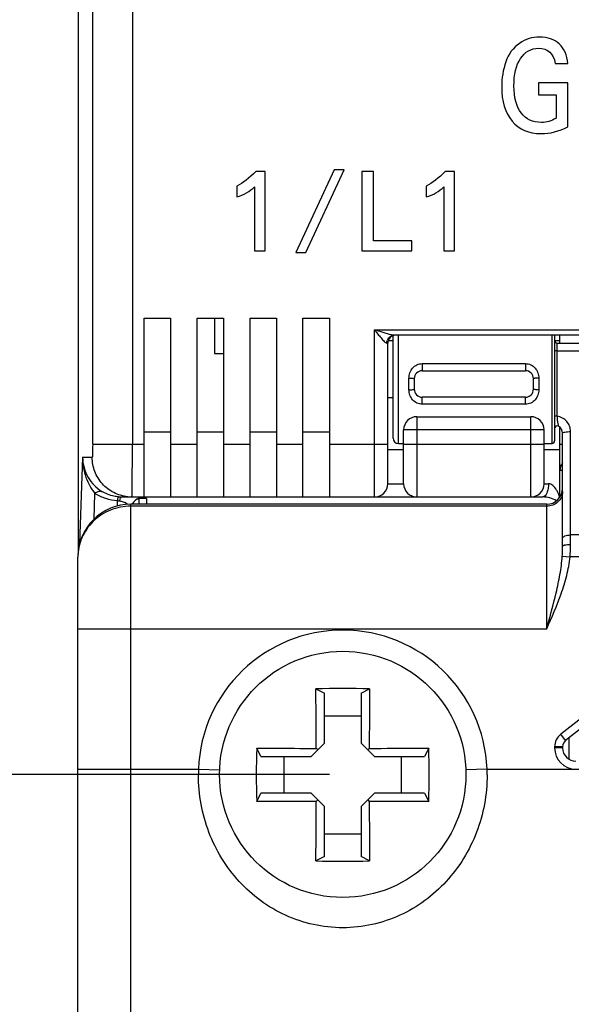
# Model space of a CAD drawing. Header units: millimetres. Extents: x 0 to 594, y 0 to 420.
# Tile 4 of 120: x 93 to 114, y 64 to 102. Entities that reach past the tile are written whole.
import ezdxf

# ---------------------------------------------------------------- set-up
doc = ezdxf.new("R2010")
doc.units = ezdxf.units.MM
doc.header["$LTSCALE"] = 32.67
doc.layers.get('0').update_dxf_attribs({"linetype": 'CONTINUOUS'})
doc.styles.get("Standard").update_dxf_attribs({"font": 'txt', "width": 0.85})
doc.dimstyles.new('DIMSTYLE_2', dxfattribs={"dimtxt": 3.5, "dimasz": 3.5, "dimexe": 1, "dimexo": 0.5, "dimgap": 0.875, "dimtad": 1, "dimdec": 1, "dimdsep": 46, "dimtxsty": 'STANDARD', "dimblk": '_FILLED', "dimblk1": '_FILLED', "dimblk2": '_FILLED', "dimcen": 0.09, "dimadec": 4, "dimazin": 2, "dimtp": 0.1, "dimtm": 0.1, "dimtfac": 1, "dimtdec": 1, "dimtofl": 0, "dimtmove": 0, "dimatfit": 3, "dimldrblk": '_FILLED', "dimfxl": 1, "dimtolj": 1, "dimarcsym": 0})
doc.dimstyles.new('DIMSTYLE_3', dxfattribs={"dimtxt": 3.5, "dimasz": 3.5, "dimexe": 1, "dimexo": 0.5, "dimgap": 0.875, "dimtad": 1, "dimdec": 1, "dimdsep": 46, "dimtxsty": 'STANDARD', "dimblk": '_FILLED', "dimblk1": '_FILLED', "dimblk2": '_FILLED', "dimcen": 0.09, "dimadec": 4, "dimazin": 2, "dimtp": 0.2, "dimtm": 0.2, "dimtfac": 1, "dimtdec": 1, "dimtofl": 0, "dimtmove": 0, "dimatfit": 3, "dimldrblk": '_FILLED', "dimfxl": 1, "dimtolj": 1, "dimarcsym": 0})

# ---------------------------------------------------------------- blocks, each defined once
blk = doc.blocks.new('_FILLED')
at = {"color": 0, "linetype": 'BYBLOCK'}
blk.add_solid([(0, 0), (-1, 0.143), (-1, -0.143)], dxfattribs=at)
blk = doc.blocks.new('*D1')
at = {"color": 2, "linetype": 'CONTINUOUS'}
for p, q in [((52.071, 73.061), (52.071, 78.061)), ((52.071, 78.061), (52.071, 64.032)), ((104.728, 73.061), (51.071, 73.061)), ((52.071, 50.004), (52.071, 64.032)), ((96.379, 55.004), (51.071, 55.004)), ((52.071, 55.004), (52.071, 50.004))]:
    blk.add_line(p, q, dxfattribs=at)
at = {"color": 2, "linetype": 'CONTINUOUS', "xscale": 3.5, "yscale": 3.5, "zscale": 3.5}
for p, rotation in [((52.071, 73.061), 270), ((52.071, 55.004), 90)]:
    blk.add_blockref('_FILLED', p, dxfattribs=dict(at, rotation=rotation))
at = {"color": 2, "linetype": 'CONTINUOUS', "insert": (47.696, 64.032), "char_height": 3.5, "width": 13.125, "attachment_point": 2, "rotation": 90, "line_spacing_factor": 0.9}
blk.add_mtext('18.1', dxfattribs=at)
blk = doc.blocks.new('*D2')
at = {"color": 2, "linetype": 'CONTINUOUS'}
for p, q in [((107.778, 177.341), (33.349, 177.341)), ((34.349, 177.341), (34.349, 108.966)), ((34.349, 40.591), (34.349, 108.966)), ((118.728, 40.591), (33.349, 40.591))]:
    blk.add_line(p, q, dxfattribs=at)
at = {"color": 2, "linetype": 'CONTINUOUS', "xscale": 3.5, "yscale": 3.5, "zscale": 3.5}
for p, rotation in [((34.349, 177.341), 90), ((34.349, 40.591), 270)]:
    blk.add_blockref('_FILLED', p, dxfattribs=dict(at, rotation=rotation))
at = {"color": 2, "linetype": 'CONTINUOUS', "insert": (29.974, 108.966), "char_height": 3.5, "width": 18, "attachment_point": 2, "rotation": 90, "line_spacing_factor": 0.9}
blk.add_mtext('136.8', dxfattribs=at)

msp = doc.modelspace()

# ---------------------------------------------------------------- linework, layer by layer
at = {"color": 7, "linetype": 'CONTINUOUS'}
for p, q in [((95.2425, 146.04183), (95.2425, 81.49779)), ((113.25249, 99.9176), (113.72692, 99.9176)), ((112.62476, 99.18396), (112.62476, 98.73306)), ((113.72277, 99.18396), (112.62476, 99.18396)), ((113.72277, 97.52658), (113.72277, 99.18396)), ((112.62476, 98.73306), (113.28149, 98.73306)), ((113.28149, 98.73306), (113.28149, 97.85075)), ((102.29805, 95.84135), (101.94708, 95.84135)), ((102.29805, 92.84135), (102.29805, 95.84135)), ((104.89902, 95.90402), (103.4617, 92.77658)), ((103.83983, 92.77658), (105.27716, 95.90402)), ((105.27716, 95.90402), (104.89902, 95.90402)), ((105.94777, 95.84135), (105.94777, 92.84135)), ((106.38858, 95.84135), (105.94777, 95.84135)), ((106.38858, 93.22157), (106.38858, 95.84135)), ((109.44708, 95.84135), (109.0961, 95.84135)), ((109.44708, 92.84135), (109.44708, 95.84135)), ((101.22841, 95.28772), (101.22841, 94.87408)), ((101.89694, 95.26266), (101.89694, 92.84135)), ((108.37744, 95.28772), (108.37744, 94.87408)), ((109.04596, 95.26266), (109.04596, 92.84135)), ((107.83426, 93.22157), (106.38858, 93.22157)), ((107.83426, 92.84135), (107.83426, 93.22157)), ((101.89694, 92.84135), (102.29805, 92.84135)), ((103.4617, 92.77658), (103.83983, 92.77658)), ((105.94777, 92.84135), (107.83426, 92.84135)), ((109.04596, 92.84135), (109.44708, 92.84135)), ((97.72841, 83.54135), (97.72841, 90.29135)), ((97.72841, 90.29135), (98.72841, 90.29135)), ((98.72841, 90.29135), (98.72841, 83.54135)), ((99.72841, 83.54135), (99.72841, 90.29135)), ((99.72841, 90.29135), (100.72841, 90.29135)), ((100.38853, 90.29135), (100.38853, 88.9664)), ((100.72841, 90.29135), (100.72841, 83.54135)), ((101.72841, 83.54135), (101.72841, 90.29135)), ((101.72841, 90.29135), (102.72841, 90.29135)), ((102.72841, 90.29135), (102.72841, 83.54135)), ((103.72841, 83.54135), (103.72841, 90.29135)), ((103.72841, 90.29135), (104.72841, 90.29135)), ((104.72841, 90.29135), (104.72841, 83.54135)), ((116.42809, 89.65215), (107.17005, 89.65215)), ((113.22841, 89.65215), (113.22841, 85.66068)), ((113.42841, 89.35064), (113.42841, 89.65215)), ((106.92841, 84.04135), (106.92841, 89.35215)), ((106.94595, 89.45135), (107.12841, 89.45135)), ((107.12841, 85.76081), (107.12841, 89.63434)), ((113.22841, 89.45135), (113.42841, 89.45135)), ((113.32841, 89.35064), (115.72841, 89.35064)), ((100.38853, 88.9664), (100.72841, 88.9664)), ((108.22836, 88.31064), (112.12834, 88.31064)), ((107.92841, 88.01064), (107.92841, 87.61064)), ((112.42841, 87.61065), (112.42841, 88.01064)), ((107.12841, 87.28087), (106.92841, 87.28087)), ((112.12846, 87.31064), (108.22849, 87.31064)), ((108.02841, 86.57284), (112.32841, 86.57284)), ((98.72841, 85.99532), (97.72841, 85.99532)), ((100.72841, 85.99532), (99.72841, 85.99532)), ((102.72841, 85.99532), (101.72841, 85.99532)), ((104.72841, 85.99532), (103.72841, 85.99532)), ((107.52841, 84.04135), (107.52841, 86.07284)), ((112.82841, 84.04135), (112.82841, 86.07284)), ((113.42841, 83.53501), (113.42841, 86.17421)), ((113.52841, 81.67918), (113.52841, 85.95064)), ((107.32841, 85.56064), (107.52841, 85.56064)), ((112.82841, 85.56064), (113.12841, 85.56064)), ((96.88956, 83.54135), (112.77841, 83.54135)), ((97.52649, 83.45567), (97.45811, 83.4608)), ((97.82649, 83.48776), (97.50321, 83.48776)), ((97.52649, 83.49798), (97.52649, 83.26521)), ((112.92841, 83.26521), (97.22841, 83.26521)), ((95.22841, 61.26056), (95.22841, 81.26521)), ((104.21813, 76.2885), (104.53524, 76.12946)), ((105.92158, 76.12946), (106.23869, 76.2885)), ((116.34406, 76.45036), (113.64372, 74.34072)), ((104.53524, 74.23452), (104.53524, 76.12946)), ((105.92158, 76.12946), (105.92158, 74.23452)), ((105.92158, 75.26247), (104.53524, 75.26247)), ((113.77841, 73.62763), (113.77841, 74.44595)), ((102.14029, 73.73452), (101.98126, 74.05161)), ((104.03524, 73.73452), (104.53524, 74.23452)), ((104.28524, 73.98452), (104.22967, 74.04009)), ((105.92158, 74.23452), (106.42158, 73.73452)), ((106.17158, 73.98452), (106.22715, 74.04009)), ((108.47557, 74.05161), (108.31653, 73.73452)), ((113.52841, 74.10432), (113.52841, 74.06064)), ((102.14029, 73.73452), (104.03524, 73.73452)), ((103.00729, 73.73452), (103.00729, 72.34818)), ((106.42158, 73.73452), (108.31653, 73.73452)), ((107.44954, 72.34818), (107.44954, 73.73452)), ((101.98126, 72.03108), (102.14029, 72.34818)), ((104.03524, 72.34818), (102.14029, 72.34818)), ((104.53524, 71.84818), (104.03524, 72.34818)), ((106.42158, 72.34818), (105.92158, 71.84818)), ((108.31653, 72.34818), (106.42158, 72.34818)), ((108.31653, 72.34818), (108.47557, 72.03108)), ((104.28524, 72.09818), (104.22967, 72.04261)), ((104.53524, 69.95323), (104.53524, 71.84818)), ((105.92158, 71.84818), (105.92158, 69.95323)), ((106.17158, 72.09818), (106.22715, 72.04261)), ((104.53524, 70.82022), (105.92158, 70.82022)), ((104.53524, 69.95323), (104.21813, 69.79419)), ((106.23869, 69.79419), (105.92158, 69.95323))]:
    msp.add_line(p, q, dxfattribs=at)
at = {"color": 9, "linetype": 'CONTINUOUS'}
for p, q in [((95.78897, 85.54127), (95.78897, 108.92331)), ((97.28806, 108.92326), (97.28806, 85.54135)), ((106.42841, 83.54135), (106.42841, 89.85215)), ((106.42841, 89.85215), (116.42802, 89.85215)), ((107.32841, 85.56064), (107.32841, 89.65215)), ((113.12841, 85.56064), (113.12841, 89.65215)), ((106.92841, 89.35215), (106.89192, 89.35215)), ((113.32841, 86.59189), (113.32841, 89.35064)), ((113.32841, 89.05919), (115.72841, 89.05916)), ((108.22841, 88.57893), (112.12841, 88.57893)), ((108.22841, 88.57893), (108.22841, 88.31064)), ((112.12841, 88.57893), (112.12841, 88.31064)), ((107.72841, 87.59113), (107.72841, 88.03015)), ((112.62841, 88.03015), (112.62841, 87.59113)), ((108.22841, 87.04235), (108.22841, 87.31064)), ((112.12841, 87.04235), (108.22841, 87.04235)), ((112.12841, 87.04235), (112.12841, 87.31064)), ((108.02841, 86.57284), (108.02841, 83.54135)), ((112.32841, 83.54135), (112.32841, 86.57284)), ((112.82841, 86.07284), (107.52841, 86.07284)), ((113.82841, 81.75047), (113.82841, 86.00998)), ((95.78897, 85.54135), (97.72841, 85.54135)), ((98.72841, 85.54135), (99.72841, 85.54135)), ((100.72841, 85.54135), (101.72841, 85.54135)), ((102.72841, 85.54135), (103.72841, 85.54135)), ((104.72841, 85.54135), (106.92841, 85.54135)), ((107.52841, 85.54135), (112.82841, 85.54135)), ((113.42841, 85.54135), (113.52841, 85.54135)), ((95.41036, 85.04135), (95.2965, 81.78075)), ((95.41036, 85.04135), (95.77151, 85.04135)), ((113.52841, 84.54135), (113.42841, 84.54135)), ((106.92841, 84.04135), (107.52841, 84.04135)), ((112.82841, 84.04135), (112.99716, 84.04135)), ((95.84083, 82.70538), (95.87478, 83.67733)), ((96.72841, 83.20094), (96.72841, 83.40147)), ((97.82649, 83.48776), (97.82649, 83.27815)), ((97.22851, 59.98043), (97.22841, 83.26521)), ((112.92841, 83.19136), (97.22841, 83.19136)), ((112.92843, 78.56064), (112.92841, 83.26521)), ((115.72841, 82.10475), (113.82841, 82.10474)), ((113.5173, 81.30398), (113.81175, 81.27524)), ((116.72841, 81.27524), (113.81175, 81.27524)), ((95.22841, 78.56064), (112.92841, 78.56064)), ((116.15936, 76.68677), (113.45903, 74.57713)), ((113.64372, 74.34072), (113.45903, 74.57713)), ((113.52841, 74.10432), (113.22841, 74.10432)), ((113.22841, 74.10432), (113.22841, 74.06064)), ((113.52841, 74.06064), (113.22841, 74.06064)), ((95.22841, 73.26064), (99.78208, 73.26064)), ((99.78208, 73.26064), (100.58154, 73.23128)), ((110.67474, 73.26064), (109.87528, 73.23128)), ((110.67474, 73.26064), (139.78208, 73.26064))]:
    msp.add_line(p, q, dxfattribs=at)
at = {"color": 7, "linetype": 'CONTINUOUS'}
msp.add_circle((105.22841, 73.06064), 4.65, dxfattribs=at)
for centre, radius, start, end in [((107.22841, 89.35215), 0.3, 90, 180), ((113.32841, 89.45064), 0.1, 180, 270), ((108.22841, 88.01064), 0.3, 90.009503, 180.001073), ((112.12841, 88.01064), 0.3, 0, 90.014156), ((108.22841, 87.61064), 0.3, 180, 270.014156), ((112.12841, 87.61064), 0.3, 270.009503, 0.001073), ((108.02841, 86.07284), 0.5, 90, 180), ((112.32841, 86.07284), 0.5, 0, 90), ((113.32841, 86.12384), 0.1, 60.004183, 179.997511), ((113.22841, 85.95064), 0.3, 0, 60.000359), ((107.32841, 85.76064), 0.2, 180, 270), ((113.12841, 85.66064), 0.1, 270, 360), ((113.92841, 84.54135), 0.5, 143.185958, 180), ((106.42841, 84.04135), 0.5, 270, 360), ((108.02841, 84.04135), 0.5, 180, 270), ((112.32841, 84.04135), 0.5, 270, 360), ((112.92841, 83.86521), 0.6, 270, 360), ((96.88992, 85.03155), 1.49021, 265.340739, 269.986385), ((97.72841, 83.04135), 0.5, 112.205693, 153.333386), ((112.77841, 82.54135), 1, 58.589926, 90), ((97.22841, 81.26521), 2, 89.987603, 180), ((105.22841, 42.59175), 33.7119, 88.282697, 91.717303), ((135.67802, 73.04135), 33.71191, 178.282727, 181.717274), ((74.7788, 73.04135), 33.71191, 358.282727, 1.717274), ((113.82841, 74.10432), 0.3, 127.998732, 180), ((114.02841, 74.06064), 0.5, 180, 270), ((105.22841, 103.49095), 33.7119, 268.282697, 271.717303)]:
    msp.add_arc(centre, radius, start, end, dxfattribs=at)
at = {"color": 9, "linetype": 'CONTINUOUS'}
for centre, radius, start, end in [((107.19991, 89.35705), 0.30718, 144.650044, 159.035617), ((97.01275, 85.15307), 1.77453, 260.779748, 263.406571), ((97.27105, 85.03531), 1.49397, 263.917941, 269.48851), ((105.22841, 73.06064), 5.45, 2.10307, 177.89693), ((113.82841, 74.10432), 0.6, 127.998732, 180), ((114.02841, 74.06064), 0.79999, 180, 270), ((105.90896, 73.04852), 6.13055, 178.017106, 179.999975), ((104.54791, 73.04852), 6.13051, 0.000018, 1.982901)]:
    msp.add_arc(centre, radius, start, end, dxfattribs=at)
at = {"color": 7, "linetype": 'CONTINUOUS'}
for points in [[(112.66205, 100.91447), (112.38444, 100.91447), (112.12754, 100.83403), (111.89524, 100.6737)], [(113.40165, 100.65611), (113.2152, 100.82672), (112.96866, 100.91447), (112.66205, 100.91447)], [(111.89524, 100.6737), (111.6614, 100.51231), (111.49152, 100.2832), (111.38586, 99.98097)], [(111.94302, 100.10784), (112.11097, 100.36119), (112.33886, 100.49037), (112.62476, 100.49037)], [(112.62476, 100.49037), (112.97281, 100.49037), (113.18205, 100.29782), (113.25249, 99.9176)], [(113.72692, 99.9176), (113.69791, 100.23933), (113.58811, 100.4855), (113.40165, 100.65611)], [(111.69041, 99.06454), (111.69041, 99.50325), (111.77328, 99.85179), (111.94302, 100.10784)], [(111.38586, 99.98097), (111.28021, 99.67874), (111.22841, 99.35945), (111.22841, 99.02798)], [(111.22841, 99.02798), (111.22841, 98.48445), (111.361, 98.05548), (111.62618, 97.73863)], [(111.96336, 98.05007), (111.78156, 98.28947), (111.69041, 98.62825), (111.69041, 99.06454)], [(112.73041, 97.68988), (112.40101, 97.68988), (112.14619, 97.80931), (111.96336, 98.05007)], [(113.28149, 97.85075), (113.1054, 97.7435), (112.92101, 97.68988), (112.73041, 97.68988)], [(111.62618, 97.73863), (111.89136, 97.42178), (112.25185, 97.26579), (112.7097, 97.26579)], [(112.7097, 97.26579), (113.06189, 97.26579), (113.39958, 97.3511), (113.72277, 97.52658)], [(101.94708, 95.84135), (101.70265, 95.5802), (101.4624, 95.39636), (101.22841, 95.28772)], [(109.0961, 95.84135), (108.85167, 95.5802), (108.61142, 95.39636), (108.37744, 95.28772)], [(101.22841, 94.87408), (101.5, 94.95346), (101.72145, 95.08299), (101.89694, 95.26266)], [(108.37744, 94.87408), (108.64902, 94.95346), (108.87047, 95.08299), (109.04596, 95.26266)]]:
    msp.add_open_spline(points, degree=3, dxfattribs=at)
at = {"color": 9, "linetype": 'CONTINUOUS'}
for points, knots in [([(106.42841, 89.85215), (106.46887, 89.79994), (106.55025, 89.69817), (106.6694, 89.55203), (106.76583, 89.44064), (106.83884, 89.37484), (106.87555, 89.35423), (106.89192, 89.35215)], [0, 0, 0, 0, 0.28830405, 0.56844736, 0.82418179, 0.92795944, 1, 1, 1, 1]), ([(107.06701, 89.66581), (106.96334, 89.68736), (106.7504, 89.75089), (106.53891, 89.8172), (106.42841, 89.85215)], [0, 0, 0, 0, 0.47743821, 1, 1, 1, 1]), ([(106.94937, 89.53478), (106.95853, 89.54765), (106.99811, 89.59512), (107.0539, 89.62918), (107.09803, 89.6419)], [0, 0, 0, 0, 0.25600975, 1, 1, 1, 1]), ([(107.16999, 89.65218), (107.16262, 89.65217), (107.12796, 89.65395), (107.09373, 89.66025), (107.06701, 89.66581)], [0, 0, 0, 0, 0.21263988, 1, 1, 1, 1]), ([(113.32841, 89.05916), (113.31567, 89.05916), (113.29713, 89.05925), (113.2736, 89.05962), (113.25852, 89.0599), (113.24655, 89.06046), (113.23671, 89.06054), (113.23239, 89.06167), (113.22841, 89.06133), (113.22841, 89.062)], [0, 0, 0, 0, 0.38169456, 0.55498323, 0.7063467, 0.83057141, 0.92278223, 0.9798322, 1, 1, 1, 1]), ([(107.72841, 88.03015), (107.72841, 88.09866), (107.75194, 88.23617), (107.85609, 88.41693), (108.02121, 88.54662), (108.15968, 88.57894), (108.22841, 88.57893)], [0, 0, 0, 0, 0.250984, 0.49941298, 0.74818367, 1, 1, 1, 1]), ([(112.12841, 88.57893), (112.19714, 88.57892), (112.33562, 88.54664), (112.50074, 88.41692), (112.60487, 88.23616), (112.62841, 88.09865), (112.62841, 88.03015)], [0, 0, 0, 0, 0.25182014, 0.50059692, 0.74901956, 1, 1, 1, 1]), ([(107.72841, 88.03015), (107.7539, 88.03015), (107.80103, 88.0293), (107.85671, 88.026), (107.89251, 88.02206), (107.91136, 88.01867), (107.92198, 88.01596), (107.92841, 88.01245), (107.92841, 88.01064)], [0, 0, 0, 0, 0.37706931, 0.69834647, 0.82183327, 0.91429845, 0.97324586, 1, 1, 1, 1]), ([(112.62841, 88.03015), (112.60293, 88.03015), (112.55579, 88.0293), (112.50012, 88.02601), (112.46431, 88.02206), (112.44547, 88.01868), (112.43484, 88.01596), (112.42841, 88.01245), (112.42841, 88.01064)], [0, 0, 0, 0, 0.37706809, 0.69834416, 0.82183063, 0.9142958, 0.97324375, 1, 1, 1, 1]), ([(107.72841, 87.59113), (107.7539, 87.59113), (107.80103, 87.59198), (107.85671, 87.59528), (107.89251, 87.59922), (107.91136, 87.60261), (107.92198, 87.60532), (107.92841, 87.60883), (107.92841, 87.61064)], [0, 0, 0, 0, 0.37706809, 0.69834416, 0.82183063, 0.9142958, 0.97324375, 1, 1, 1, 1]), ([(108.22841, 87.04235), (108.15968, 87.04236), (108.0212, 87.07464), (107.85608, 87.20436), (107.75195, 87.38512), (107.72842, 87.52263), (107.72841, 87.59113)], [0, 0, 0, 0, 0.25182014, 0.50059692, 0.74901956, 1, 1, 1, 1]), ([(112.62841, 87.59113), (112.62841, 87.52263), (112.60488, 87.38512), (112.50074, 87.20436), (112.33562, 87.07466), (112.19714, 87.04234), (112.12841, 87.04235)], [0, 0, 0, 0, 0.250984, 0.49941298, 0.74818367, 1, 1, 1, 1]), ([(112.62841, 87.59113), (112.60293, 87.59113), (112.55579, 87.59198), (112.50012, 87.59528), (112.46431, 87.59922), (112.44547, 87.60261), (112.43484, 87.60532), (112.42841, 87.60883), (112.42841, 87.61064)], [0, 0, 0, 0, 0.37706931, 0.69834647, 0.82183327, 0.91429845, 0.97324586, 1, 1, 1, 1]), ([(113.32841, 86.59189), (113.31566, 86.59189), (113.29233, 86.59253), (113.26022, 86.59595), (113.24137, 86.59966), (113.22841, 86.60513), (113.22841, 86.60843)], [0, 0, 0, 0, 0.3706878, 0.68765987, 0.9039244, 1, 1, 1, 1]), ([(113.3784, 86.21044), (113.38072, 86.20911), (113.37812, 86.23194), (113.37312, 86.24686), (113.3633, 86.29218), (113.35362, 86.33999), (113.34489, 86.39769), (113.33541, 86.48191), (113.33089, 86.54747), (113.3284, 86.59189)], [0, 0, 0, 0, 0.02077372, 0.09465672, 0.20518241, 0.33880096, 0.48972822, 0.65391208, 1, 1, 1, 1]), ([(113.82841, 86.00998), (113.82841, 86.07856), (113.80349, 86.21733), (113.69592, 86.39904), (113.53164, 86.53343), (113.39719, 86.58045), (113.32841, 86.59189)], [0, 0, 0, 0, 0.24787282, 0.4971317, 0.74797279, 1, 1, 1, 1]), ([(113.52841, 85.95064), (113.52841, 85.96138), (113.56494, 85.9823), (113.62423, 85.9951), (113.71973, 86.00781), (113.79011, 86.00998), (113.82841, 86.00998)], [0, 0, 0, 0, 0.10286, 0.31947621, 0.63303526, 1, 1, 1, 1]), ([(95.78897, 85.54127), (95.78897, 85.47747), (95.78838, 85.38483), (95.78624, 85.26699), (95.78416, 85.19217), (95.78165, 85.13093), (95.77915, 85.08906), (95.77685, 85.06453), (95.77524, 85.05206), (95.77386, 85.0458), (95.77249, 85.04134), (95.77151, 85.04135)], [0, 0, 0, 0, 0.38198906, 0.55460396, 0.70576721, 0.82984828, 0.9222847, 0.95537511, 0.97935, 0.99411107, 1, 1, 1, 1]), ([(97.2706, 83.54135), (97.27145, 83.54134), (97.27136, 83.54631), (97.27275, 83.55195), (97.27317, 83.56487), (97.27463, 83.58981), (97.27586, 83.63375), (97.27749, 83.69947), (97.27897, 83.78319), (97.28042, 83.88374), (97.28177, 84.00028), (97.28352, 84.18422), (97.28532, 84.44441), (97.28688, 84.7858), (97.28784, 85.15618), (97.28806, 85.41133), (97.28806, 85.54135)], [0, 0, 0, 0, 0.00128041, 0.00492118, 0.01094461, 0.01934055, 0.04319172, 0.07626564, 0.11821289, 0.16866087, 0.22711528, 0.29300335, 0.44452964, 0.6173497, 0.805003, 1, 1, 1, 1]), ([(95.41036, 85.04135), (95.40774, 84.78413), (95.48459, 84.29044), (95.72908, 83.85595), (95.87477, 83.67733)], [0, 0, 0, 0, 0.52740237, 1, 1, 1, 1]), ([(95.41036, 85.04135), (95.41059, 84.77809), (95.54934, 84.26049), (95.92182, 83.88122), (96.13078, 83.75317)], [0, 0, 0, 0, 0.5178864, 1, 1, 1, 1]), ([(97.11276, 83.54975), (96.93167, 83.56902), (96.57323, 83.67498), (96.13113, 84.01567), (95.83924, 84.49141), (95.77151, 84.85917), (95.77151, 85.04135)], [0, 0, 0, 0, 0.25002879, 0.49989177, 0.74987488, 1, 1, 1, 1]), ([(95.87478, 83.67733), (95.89743, 83.69593), (95.96836, 83.74807), (96.07656, 83.78302), (96.13078, 83.75318)], [0, 0, 0, 0, 0.32137434, 1, 1, 1, 1]), ([(96.76888, 83.54632), (96.71008, 83.55112), (96.48743, 83.58329), (96.2721, 83.66654), (96.13079, 83.75317)], [0, 0, 0, 0, 0.26249626, 1, 1, 1, 1]), ([(112.99716, 84.04135), (112.99716, 83.98003), (112.99032, 83.88825), (112.96346, 83.7697), (112.92394, 83.6508), (112.84968, 83.54135), (112.77842, 83.54135)], [0, 0, 0, 0, 0.32029524, 0.47993159, 0.62773825, 1, 1, 1, 1]), ([(113.52841, 83.74704), (113.52841, 83.67453), (113.4963, 83.52617), (113.36101, 83.34161), (113.16189, 83.21955), (113.00625, 83.19136), (112.92841, 83.19136)], [0, 0, 0, 0, 0.24111297, 0.4874852, 0.74118052, 1, 1, 1, 1]), ([(113.30151, 83.80282), (113.26428, 83.86681), (113.18712, 83.97779), (113.05629, 84.04135), (112.99716, 84.04135)], [0, 0, 0, 0, 0.55596727, 1, 1, 1, 1]), ([(113.37999, 83.64028), (113.37471, 83.65334), (113.35142, 83.70883), (113.3247, 83.76297), (113.30151, 83.80282)], [0, 0, 0, 0, 0.23393923, 1, 1, 1, 1]), ([(95.87478, 83.67733), (95.99945, 83.60138), (96.27549, 83.47403), (96.57384, 83.4141), (96.72841, 83.40147)], [0, 0, 0, 0, 0.48488036, 1, 1, 1, 1]), ([(96.72841, 83.40147), (96.73174, 83.42191), (96.73796, 83.45739), (96.74855, 83.5046), (96.75659, 83.53), (96.76468, 83.54647), (96.76887, 83.54627)], [0, 0, 0, 0, 0.40830179, 0.72117492, 0.91741411, 1, 1, 1, 1]), ([(96.80899, 83.39028), (96.81714, 83.42745), (96.82891, 83.47931), (96.86884, 83.54135), (96.88956, 83.54135)], [0, 0, 0, 0, 0.64743604, 1, 1, 1, 1]), ([(96.80899, 83.39028), (96.82746, 83.38815), (96.89522, 83.37748), (96.96143, 83.3564), (97.00666, 83.3351)], [0, 0, 0, 0, 0.27108971, 1, 1, 1, 1]), ([(97.00666, 83.3351), (97.01768, 83.32991), (97.05749, 83.30954), (97.09458, 83.28374), (97.11893, 83.26215)], [0, 0, 0, 0, 0.27236941, 1, 1, 1, 1]), ([(113.42181, 83.5253), (113.41946, 83.53253), (113.40657, 83.57122), (113.39243, 83.60951), (113.37999, 83.64028)], [0, 0, 0, 0, 0.18624354, 1, 1, 1, 1]), ([(97.22887, 83.19136), (96.96818, 83.19137), (96.44395, 83.09074), (95.78032, 82.66037), (95.33477, 82.02109), (95.22855, 81.51373), (95.22841, 81.26521)], [0, 0, 0, 0, 0.25541075, 0.50820207, 0.75652054, 1, 1, 1, 1]), ([(113.52841, 81.98032), (113.52841, 82.02177), (113.61209, 82.07385), (113.71631, 82.09826), (113.79001, 82.10475), (113.82841, 82.10475)], [0, 0, 0, 0, 0.36514632, 0.66172401, 1, 1, 1, 1]), ([(113.5173, 81.30398), (113.51954, 81.33574), (113.52662, 81.46069), (113.52841, 81.58589), (113.52841, 81.67918)], [0, 0, 0, 0, 0.25445534, 1, 1, 1, 1]), ([(113.52841, 81.67918), (113.52841, 81.69104), (113.55022, 81.70772), (113.58107, 81.72015), (113.63569, 81.7356), (113.71879, 81.74718), (113.7901, 81.75047), (113.82841, 81.75047)], [0, 0, 0, 0, 0.11179147, 0.20720239, 0.32917672, 0.63884142, 1, 1, 1, 1]), ([(113.81175, 81.27524), (113.81506, 81.31509), (113.82568, 81.47329), (113.82842, 81.63192), (113.82841, 81.75047)], [0, 0, 0, 0, 0.25226503, 1, 1, 1, 1]), ([(112.92841, 78.56064), (113.11991, 78.99822), (113.40827, 79.65533), (113.698, 80.56657), (113.78856, 81.03768), (113.81175, 81.27524)], [0, 0, 0, 0, 0.50007839, 0.75010133, 1, 1, 1, 1]), ([(112.92843, 78.5607), (113.05273, 79.01395), (113.24, 79.69274), (113.4366, 80.60866), (113.50096, 81.07181), (113.5173, 81.30398)], [0, 0, 0, 0, 0.50182826, 0.75148711, 1, 1, 1, 1]), ([(110.67841, 73.04852), (110.67836, 72.67697), (110.61083, 71.93458), (110.31045, 70.8637), (109.82276, 69.87307), (109.16257, 68.99607), (108.34687, 68.26255), (107.39642, 67.70306), (106.34167, 67.34919), (105.22841, 67.22762), (104.11515, 67.34918), (103.06041, 67.70306), (102.10996, 68.26255), (101.29426, 68.99606), (100.63407, 69.87307), (100.14637, 70.86369), (99.846, 71.93458), (99.77846, 72.67697), (99.77841, 73.04852)], [0, 0, 0, 0, 0.06327452, 0.12612615, 0.18840391, 0.25022623, 0.31195138, 0.37402804, 0.4367504, 0.49999992, 0.56324944, 0.62597178, 0.68804841, 0.74977356, 0.81159592, 0.87387377, 0.93672543, 1, 1, 1, 1])]:
    msp.add_open_spline(points, degree=3, knots=knots, dxfattribs=at)
for points in [[(107.09803, 89.6419), (107.12132, 89.64861), (107.14578, 89.65215), (107.17001, 89.65215)], [(106.89192, 89.35215), (106.89191, 89.39106), (106.89914, 89.43062), (106.91307, 89.46696)]]:
    msp.add_open_spline(points, degree=3, dxfattribs=at)
at = {"color": 7, "linetype": 'CONTINUOUS'}
for points, knots in [([(107.41487, 85.32298), (107.36374, 85.32157), (107.28465, 85.32063), (107.179, 85.32072), (107.10122, 85.32155), (107.03358, 85.3231), (106.9854, 85.32481), (106.95656, 85.32676), (106.94132, 85.32785), (106.93422, 85.32944), (106.92841, 85.33009), (106.92841, 85.33119)], [0, 0, 0, 0, 0.31502819, 0.48700343, 0.65078888, 0.79373688, 0.90469917, 0.94538544, 0.97501774, 0.99323032, 1, 1, 1, 1]), ([(107.52841, 85.33119), (107.52841, 85.33044), (107.52479, 85.32964), (107.51999, 85.32859), (107.51015, 85.32755), (107.49105, 85.32597), (107.45862, 85.32436), (107.43078, 85.32342), (107.41487, 85.32298)], [0, 0, 0, 0, 0.01963831, 0.07037401, 0.15280739, 0.26634085, 0.5817387, 1, 1, 1, 1]), ([(113.42841, 85.33119), (113.42841, 85.32914), (113.41668, 85.32939), (113.40351, 85.32616), (113.37407, 85.32536), (113.3381, 85.3235), (113.29291, 85.32238), (113.22233, 85.32104), (113.12843, 85.32049), (113.03454, 85.32104), (112.96395, 85.32238), (112.91875, 85.3235), (112.88277, 85.32536), (112.85333, 85.32616), (112.84015, 85.32939), (112.82841, 85.32914), (112.82841, 85.33119)], [0, 0, 0, 0, 0.01020603, 0.03872014, 0.08492472, 0.14703762, 0.22266495, 0.30896894, 0.49996505, 0.69096517, 0.7772795, 0.85291812, 0.91505253, 0.96127062, 0.98979151, 1, 1, 1, 1]), ([(104.22967, 74.04009), (104.22825, 74.18404), (104.22178, 74.9335), (104.21955, 75.68299), (104.21813, 76.2885)], [0, 0, 0, 0, 0.19208595, 1, 1, 1, 1]), ([(106.23869, 76.2885), (106.23815, 76.05717), (106.2361, 75.30769), (106.23226, 74.55821), (106.22715, 74.04009)], [0, 0, 0, 0, 0.30866154, 1, 1, 1, 1]), ([(101.98125, 74.05162), (102.18423, 74.05115), (102.93371, 74.04913), (103.68319, 74.04547), (104.22967, 74.04009)], [0, 0, 0, 0, 0.27081817, 1, 1, 1, 1]), ([(106.22715, 74.04009), (106.37983, 74.04159), (107.12929, 74.048), (107.87877, 74.05023), (108.47557, 74.05162)], [0, 0, 0, 0, 0.2037212, 1, 1, 1, 1]), ([(104.22967, 72.04261), (104.07699, 72.0411), (103.32754, 72.03469), (102.57805, 72.03246), (101.98125, 72.03107)], [0, 0, 0, 0, 0.2037212, 1, 1, 1, 1]), ([(104.21813, 69.79419), (104.21867, 70.02553), (104.22073, 70.77501), (104.22456, 71.52449), (104.22967, 72.04261)], [0, 0, 0, 0, 0.30866154, 1, 1, 1, 1]), ([(106.22715, 72.04261), (106.22857, 71.89865), (106.23504, 71.14919), (106.23728, 70.39971), (106.23869, 69.79419)], [0, 0, 0, 0, 0.19208595, 1, 1, 1, 1]), ([(108.47557, 72.03107), (108.2726, 72.03154), (107.52312, 72.03356), (106.77364, 72.03722), (106.22715, 72.04261)], [0, 0, 0, 0, 0.27081817, 1, 1, 1, 1])]:
    msp.add_open_spline(points, degree=3, knots=knots, dxfattribs=at)

# ---------------------------------------------------------------- dimensions: what is measured, and where the dimension line sits
at = {"color": 2, "linetype": 'CONTINUOUS'}
for base, p1, p2, dimstyle, picture, middle in [((34.3494722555, 177.3413459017), (119.2284122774, 40.5913458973), (108.2784122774, 177.3413459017), 'DIMSTYLE_3', '*D2', (34.3494722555, 108.4663462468)), ((52.07145, 73.06064), (96.87851, 55.00415), (105.22841, 73.06064), 'DIMSTYLE_2', '*D1', (52.07145, 63.53239))]:
    dim = msp.add_linear_dim(base=base, p1=p1, p2=p2, angle=90, dimstyle=dimstyle, dxfattribs=at)
    dim.commit()
    dim.dimension.update_dxf_attribs({"geometry": picture, "text_midpoint": middle, "dimtype": 160})

doc.saveas('drawing.dxf')
